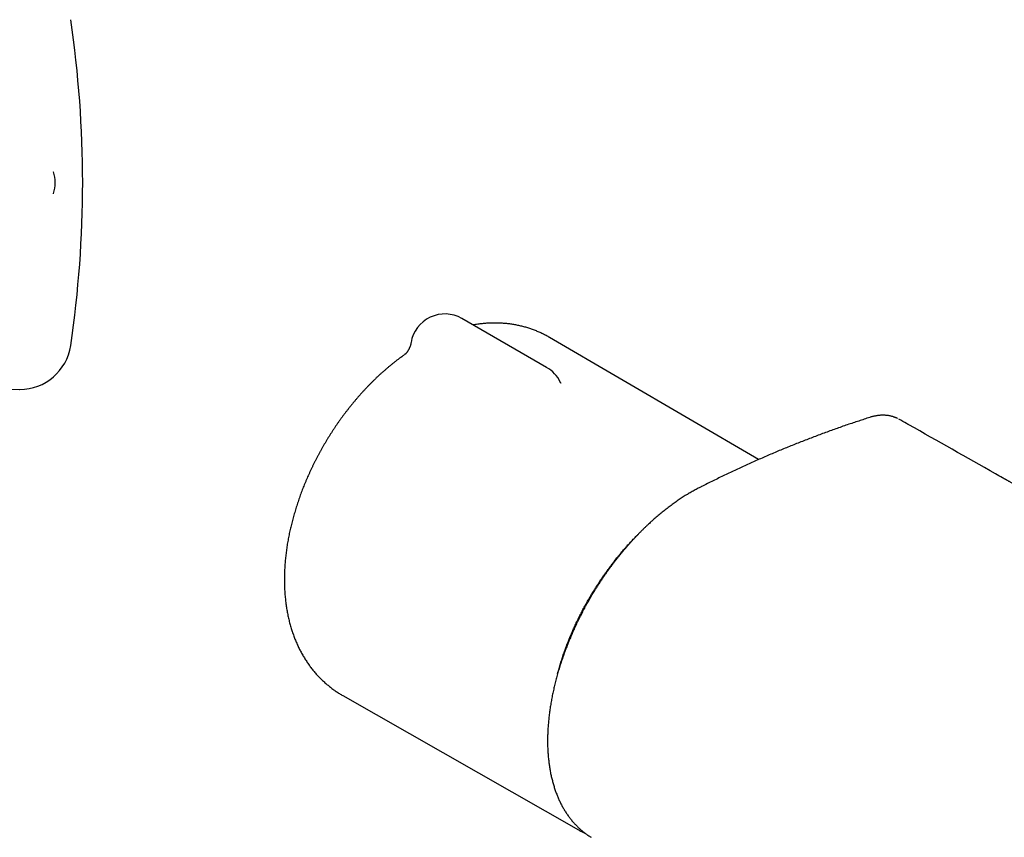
# Model space of a CAD drawing. Header units: millimetres. Extents: x 8 to 854, y 12 to 419.
# Tile 14 of 28: x 570 to 685, y 122 to 217. Entities that reach past the tile are written whole.
import ezdxf

# ---------------------------------------------------------------- set-up
doc = ezdxf.new("R2010")
doc.units = ezdxf.units.MM

msp = doc.modelspace()

# ---------------------------------------------------------------- linework, layer by layer
at = {"color": 7, "linetype": 'Continuous', "lineweight": 30}
for p, q in [((574.37, 199.58), (574.37, 199.58)), ((574.37, 197), (574.37, 197.01)), ((632, 176.69), (622.1, 182.41)), ((656.77, 165.91), (632.34, 180.19)), ((615.41, 178.18), (615.4, 178.17)), ((633.6, 174.97), (633.6, 174.97)), ((531.58, 174.29), (570.42, 174.12)), ((673.17, 170.63), (673.17, 170.64)), ((640.53, 154.71), (640.48, 154.74)), ((634.28, 144), (634.33, 143.98)), ((634.41, 144.34), (634.45, 144.29)), ((608.17, 138.32), (635.72, 122.62))]:
    msp.add_line(p, q, dxfattribs=at)
at = {"color": 7, "linetype": 'Continuous', "lineweight": 30, "flags": 128}
for points in [[(674.18, 170.06), (674.06, 170.13), (673.86, 170.25), (673.64, 170.37), (673.4, 170.51), (673.17, 170.64)], [(640.31, 154.45), (640.3, 154.45), (640.25, 154.46)], [(635.8, 122.57), (635.68, 122.64), (635.64, 122.66)]]:
    msp.add_lwpolyline(points, dxfattribs=at)
at = {"color": 7, "linetype": 'Continuous', "lineweight": 30}
for centre, radius, start, end in [((447.78, 198.29), 130, 351.5732, 8.4268), ((570.58, 198.29), 4, 341.2598, 18.7281), ((620.1, 178.94), 4, 60.0027, 170.7534), ((570.44, 180.12), 6, 269.75, 351.5732), ((630, 173.23), 4, 25.8414, 60.0027)]:
    msp.add_arc(centre, radius, start, end, dxfattribs=at)
for points, knots in [([(632.34, 180.19), (632.32, 180.2), (632.23, 180.26), (632.07, 180.35), (631.86, 180.46), (631.65, 180.56), (631.44, 180.67), (631.23, 180.77), (631.02, 180.86), (630.8, 180.95), (630.58, 181.04), (630.36, 181.12), (630.14, 181.2), (629.91, 181.27), (629.69, 181.34), (629.46, 181.41), (629.23, 181.47), (629, 181.53), (628.77, 181.58), (628.53, 181.63), (628.3, 181.67), (628.06, 181.71), (627.82, 181.75), (627.58, 181.78), (627.34, 181.81), (627.1, 181.83), (626.85, 181.85), (626.61, 181.86), (626.36, 181.87), (626.11, 181.88), (625.86, 181.88), (625.61, 181.87), (625.36, 181.87), (625.1, 181.85), (624.85, 181.84), (624.6, 181.81), (624.34, 181.79), (624.08, 181.76), (623.82, 181.72), (623.6, 181.69), (623.46, 181.66), (623.41, 181.65)], [0, 0, 0, 0, 0.008857, 0.034294, 0.059727, 0.085162, 0.110603, 0.136055, 0.161523, 0.18701, 0.212524, 0.238067, 0.263644, 0.289262, 0.314923, 0.340634, 0.366398, 0.39222, 0.418105, 0.444058, 0.470082, 0.496182, 0.522362, 0.548627, 0.574981, 0.601426, 0.627969, 0.65461, 0.681356, 0.708207, 0.735168, 0.762241, 0.789428, 0.816732, 0.844154, 0.871696, 0.89936, 0.927144, 0.955051, 0.98308, 1, 1, 1, 1]), ([(616.16, 179.59), (616.15, 179.55), (616.14, 179.49), (616.12, 179.38), (616.09, 179.28), (616.06, 179.19), (616.03, 179.09), (615.99, 179), (615.95, 178.92), (615.91, 178.84), (615.87, 178.76), (615.83, 178.69), (615.79, 178.62), (615.75, 178.56), (615.71, 178.51), (615.67, 178.46), (615.63, 178.41), (615.6, 178.37), (615.57, 178.33), (615.54, 178.3), (615.51, 178.27), (615.48, 178.24), (615.46, 178.23), (615.44, 178.21), (615.43, 178.2), (615.42, 178.19), (615.41, 178.18), (615.4, 178.17), (615.4, 178.17), (615.4, 178.17), (615.4, 178.17)], [0, 0, 0, 0, 0.0432333, 0.0890033, 0.1343899, 0.1793254, 0.2237344, 0.2675328, 0.3106306, 0.3529366, 0.3943645, 0.4348408, 0.4743109, 0.5127447, 0.5501396, 0.5865199, 0.6219346, 0.6564538, 0.6901635, 0.7231615, 0.7555532, 0.7874478, 0.818956, 0.8418975, 0.8638385, 0.8851247, 0.9144679, 0.9438647, 0.9735051, 1, 1, 1, 1]), ([(615.36, 178.15), (615.31, 178.11), (615.17, 178.01), (614.95, 177.85), (614.7, 177.67), (614.45, 177.48), (614.21, 177.29), (613.96, 177.09), (613.72, 176.89), (613.47, 176.69), (613.23, 176.49), (613, 176.28), (612.76, 176.07), (612.52, 175.86), (612.29, 175.64), (612.06, 175.42), (611.83, 175.2), (611.6, 174.97), (611.37, 174.74), (611.14, 174.51), (610.92, 174.28), (610.7, 174.04), (610.48, 173.8), (610.26, 173.56), (610.05, 173.32), (609.83, 173.07), (609.62, 172.82), (609.41, 172.57), (609.21, 172.32), (609, 172.06), (608.8, 171.81), (608.6, 171.55), (608.4, 171.29), (608.2, 171.02), (608.01, 170.76), (607.81, 170.49), (607.62, 170.22), (607.44, 169.95), (607.25, 169.67), (607.07, 169.4), (606.89, 169.12), (606.71, 168.84), (606.53, 168.56), (606.36, 168.28), (606.19, 167.99), (606.02, 167.71), (605.85, 167.42), (605.69, 167.13), (605.53, 166.84), (605.37, 166.55), (605.21, 166.26), (605.06, 165.97), (604.91, 165.67), (604.76, 165.38), (604.62, 165.08), (604.48, 164.78), (604.34, 164.48), (604.2, 164.18), (604.07, 163.88), (603.94, 163.58), (603.81, 163.27), (603.68, 162.97), (603.56, 162.67), (603.44, 162.36), (603.33, 162.05), (603.21, 161.75), (603.1, 161.44), (603, 161.13), (602.89, 160.82), (602.79, 160.51), (602.69, 160.21), (602.6, 159.9), (602.51, 159.59), (602.42, 159.27), (602.34, 158.96), (602.25, 158.65), (602.18, 158.34), (602.1, 158.03), (602.03, 157.72), (601.96, 157.41), (601.9, 157.1), (601.84, 156.79), (601.78, 156.48), (601.72, 156.16), (601.67, 155.85), (601.63, 155.54), (601.58, 155.23), (601.54, 154.92), (601.51, 154.62), (601.47, 154.31), (601.45, 154), (601.42, 153.69), (601.4, 153.39), (601.38, 153.08), (601.37, 152.77), (601.36, 152.47), (601.35, 152.17), (601.35, 151.87), (601.35, 151.57), (601.36, 151.27), (601.37, 150.97), (601.38, 150.67), (601.4, 150.38), (601.42, 150.08), (601.45, 149.79), (601.48, 149.5), (601.51, 149.21), (601.55, 148.92), (601.59, 148.64), (601.64, 148.36), (601.69, 148.08), (601.74, 147.8), (601.8, 147.52), (601.86, 147.25), (601.93, 146.98), (602, 146.71), (602.07, 146.45), (602.15, 146.18), (602.23, 145.92), (602.32, 145.67), (602.41, 145.41), (602.5, 145.16), (602.59, 144.91), (602.69, 144.67), (602.8, 144.43), (602.91, 144.19), (603.02, 143.96), (603.13, 143.72), (603.25, 143.5), (603.37, 143.27), (603.49, 143.05), (603.62, 142.83), (603.75, 142.62), (603.89, 142.41), (604.03, 142.2), (604.17, 141.99), (604.31, 141.79), (604.46, 141.6), (604.61, 141.4), (604.76, 141.21), (604.92, 141.03), (605.07, 140.84), (605.24, 140.66), (605.4, 140.49), (605.57, 140.32), (605.74, 140.15), (605.91, 139.99), (606.09, 139.83), (606.27, 139.67), (606.45, 139.52), (606.63, 139.37), (606.82, 139.22), (607, 139.08), (607.2, 138.94), (607.39, 138.81), (607.58, 138.68), (607.78, 138.55), (607.98, 138.44), (608.11, 138.36), (608.17, 138.32)], [0, 0, 0, 0, 0.00427, 0.010897, 0.0175213, 0.0241426, 0.0307604, 0.0373744, 0.0439844, 0.0505899, 0.057191, 0.0637873, 0.0703787, 0.0769652, 0.0835467, 0.0901231, 0.0966945, 0.1032608, 0.109822, 0.1163783, 0.1229297, 0.1294762, 0.1360181, 0.1425553, 0.1490881, 0.1556165, 0.1621408, 0.168661, 0.1751774, 0.1816901, 0.1881994, 0.1947053, 0.2012081, 0.207708, 0.2142051, 0.2206998, 0.2271921, 0.2336824, 0.2401707, 0.2466574, 0.2531426, 0.2596266, 0.2661096, 0.2725918, 0.2790734, 0.2855547, 0.2920358, 0.298517, 0.3049984, 0.3114804, 0.317963, 0.3244465, 0.3309311, 0.3374171, 0.3439047, 0.3503941, 0.3568854, 0.363379, 0.3698751, 0.3763738, 0.3828754, 0.38938, 0.395888, 0.4023994, 0.4089145, 0.4154335, 0.4219566, 0.4284839, 0.4350157, 0.441552, 0.4480931, 0.454639, 0.4611901, 0.4677463, 0.4743077, 0.4808746, 0.4874469, 0.4940248, 0.5006082, 0.5071972, 0.5137919, 0.5203921, 0.5269978, 0.533609, 0.5402255, 0.5468472, 0.5534739, 0.5601053, 0.5667413, 0.5733813, 0.5800252, 0.5866724, 0.5933225, 0.5999749, 0.606629, 0.6132843, 0.6199397, 0.6265945, 0.6332477, 0.6398985, 0.6465457, 0.6531885, 0.6598256, 0.666456, 0.6730784, 0.6796917, 0.6862945, 0.6928857, 0.6994638, 0.7060277, 0.712576, 0.7191075, 0.7256209, 0.732115, 0.7385887, 0.745041, 0.7514708, 0.7578771, 0.7642591, 0.770616, 0.7769473, 0.7832522, 0.7895303, 0.7957814, 0.802005, 0.808201, 0.8143694, 0.8205102, 0.8266236, 0.8327097, 0.8387688, 0.8448013, 0.8508077, 0.8567885, 0.8627443, 0.8686756, 0.8745833, 0.880468, 0.8863306, 0.8921718, 0.8979925, 0.9037937, 0.9095761, 0.9153409, 0.9210889, 0.926821, 0.9325384, 0.938242, 0.9439328, 0.9496118, 0.9552802, 0.9609388, 0.9665889, 0.9722313, 0.9778673, 0.9834977, 0.9891238, 0.9947465, 1, 1, 1, 1]), ([(633.69, 174.83), (633.69, 174.83), (633.69, 174.83), (633.68, 174.84), (633.68, 174.84), (633.67, 174.85), (633.66, 174.87), (633.65, 174.89), (633.63, 174.91), (633.62, 174.94), (633.61, 174.96), (633.6, 174.97)], [0, 0, 0, 0, 0.038834, 0.155995, 0.272423, 0.388305, 0.503855, 0.619318, 0.734887, 0.857346, 1, 1, 1, 1]), ([(669.79, 170.85), (669.78, 170.85), (669.56, 170.78), (669.12, 170.63), (668.47, 170.42), (667.82, 170.2), (667.14, 169.98), (666.47, 169.74), (665.79, 169.5), (665.11, 169.26), (664.43, 169.01), (663.75, 168.76), (663.07, 168.5), (662.4, 168.24), (661.72, 167.98), (661.05, 167.71), (660.38, 167.44), (659.7, 167.17), (659.03, 166.89), (658.36, 166.6), (657.68, 166.31), (657.01, 166.02), (656.34, 165.72), (655.66, 165.42), (654.99, 165.11), (654.32, 164.8), (653.64, 164.49), (652.97, 164.17), (652.3, 163.84), (651.63, 163.52), (650.96, 163.18), (650.45, 162.93), (650.13, 162.77), (649.97, 162.69), (649.8, 162.6), (649.59, 162.49), (649.36, 162.36), (649.12, 162.24), (648.89, 162.1), (648.67, 161.97), (648.44, 161.84), (648.21, 161.7), (647.97, 161.54), (647.73, 161.39), (647.49, 161.23), (647.26, 161.07), (647.02, 160.91), (646.78, 160.74), (646.55, 160.56), (646.31, 160.39), (646.08, 160.21), (645.85, 160.03), (645.61, 159.84), (645.38, 159.65), (645.15, 159.46), (644.92, 159.27), (644.69, 159.07), (644.46, 158.87), (644.23, 158.66), (644.01, 158.46), (643.79, 158.25), (643.56, 158.04), (643.34, 157.82), (643.12, 157.61), (642.9, 157.39), (642.69, 157.17), (642.47, 156.94), (642.26, 156.71), (642.04, 156.48), (641.83, 156.25), (641.62, 156.01), (641.41, 155.77), (641.2, 155.53), (640.99, 155.28), (640.79, 155.03), (640.58, 154.78), (640.37, 154.53), (640.17, 154.27), (639.97, 154.01), (639.77, 153.75), (639.58, 153.49), (639.38, 153.23), (639.19, 152.96), (639, 152.7), (638.81, 152.43), (638.63, 152.16), (638.44, 151.88), (638.26, 151.61), (638.08, 151.33), (637.9, 151.06), (637.73, 150.78), (637.55, 150.5), (637.38, 150.22), (637.21, 149.93), (637.05, 149.65), (636.88, 149.36), (636.72, 149.08), (636.56, 148.79), (636.41, 148.5), (636.25, 148.21), (636.1, 147.92), (635.95, 147.62), (635.8, 147.33), (635.66, 147.03), (635.51, 146.74), (635.37, 146.44), (635.24, 146.14), (635.1, 145.84), (634.97, 145.54), (634.84, 145.24), (634.71, 144.94), (634.59, 144.64), (634.47, 144.34), (634.35, 144.04), (634.23, 143.73), (634.12, 143.43), (634.01, 143.13), (633.9, 142.82), (633.8, 142.52), (633.7, 142.22), (633.6, 141.92), (633.51, 141.62), (633.41, 141.31), (633.32, 141.01), (633.24, 140.71), (633.16, 140.41), (633.08, 140.11), (633, 139.81), (632.93, 139.51), (632.86, 139.21), (632.79, 138.91), (632.72, 138.62), (632.66, 138.32), (632.61, 138.02), (632.55, 137.73), (632.5, 137.43), (632.45, 137.14), (632.41, 136.84), (632.36, 136.55), (632.32, 136.26), (632.29, 135.96), (632.26, 135.67), (632.23, 135.38), (632.2, 135.1), (632.18, 134.81), (632.16, 134.52), (632.14, 134.24), (632.13, 133.96), (632.12, 133.68), (632.11, 133.4), (632.11, 133.12), (632.11, 132.85), (632.12, 132.58), (632.12, 132.31), (632.13, 132.04), (632.15, 131.77), (632.17, 131.51), (632.19, 131.24), (632.21, 130.98), (632.24, 130.73), (632.27, 130.47), (632.3, 130.22), (632.34, 129.97), (632.38, 129.71), (632.43, 129.47), (632.47, 129.22), (632.52, 128.98), (632.58, 128.73), (632.64, 128.5), (632.7, 128.26), (632.76, 128.03), (632.83, 127.8), (632.9, 127.57), (632.97, 127.34), (633.05, 127.12), (633.13, 126.9), (633.22, 126.69), (633.3, 126.47), (633.39, 126.26), (633.48, 126.06), (633.58, 125.86), (633.68, 125.66), (633.78, 125.46), (633.89, 125.27), (633.99, 125.08), (634.11, 124.9), (634.22, 124.71), (634.34, 124.54), (634.46, 124.36), (634.58, 124.19), (634.7, 124.02), (634.83, 123.86), (634.96, 123.69), (635.1, 123.54), (635.24, 123.38), (635.38, 123.23), (635.52, 123.08), (635.66, 122.94), (635.81, 122.8), (635.96, 122.66), (636.12, 122.53), (636.27, 122.4), (636.43, 122.28), (636.59, 122.16), (636.75, 122.04), (636.92, 121.93), (637.06, 121.84), (637.15, 121.78), (637.19, 121.76)], [0, 0, 0, 0, 0.0004994, 0.0111515, 0.0215207, 0.0324422, 0.0435811, 0.0547271, 0.0658808, 0.0770425, 0.0882127, 0.0993918, 0.1105802, 0.1217794, 0.1328396, 0.1439424, 0.1550499, 0.1661621, 0.177279, 0.1884009, 0.1995277, 0.2106594, 0.2217963, 0.2329383, 0.2440855, 0.2552379, 0.2663957, 0.2775589, 0.2887275, 0.2999016, 0.3110796, 0.3221659, 0.3250217, 0.3274118, 0.3297836, 0.3337162, 0.3374604, 0.3414364, 0.3452352, 0.3488823, 0.3523837, 0.356431, 0.3603511, 0.3642727, 0.3681956, 0.3721197, 0.3760448, 0.3799708, 0.3838975, 0.3878249, 0.3917527, 0.395681, 0.3996081, 0.4035486, 0.4074792, 0.411399, 0.415309, 0.4192102, 0.4231039, 0.4269909, 0.4308724, 0.4347496, 0.4386233, 0.4424947, 0.4463649, 0.450235, 0.4541058, 0.4579783, 0.4618534, 0.4657324, 0.4696163, 0.4735061, 0.4774029, 0.481308, 0.4852222, 0.4891467, 0.4930827, 0.4970324, 0.5009334, 0.5048424, 0.5087573, 0.5126715, 0.5165777, 0.5204696, 0.524357, 0.5282565, 0.5321523, 0.5360456, 0.5399374, 0.5438288, 0.5477199, 0.551604, 0.5554846, 0.5593628, 0.5632398, 0.5671165, 0.5709939, 0.574873, 0.5787549, 0.5826406, 0.5865313, 0.590428, 0.5943298, 0.5982291, 0.6021275, 0.6060267, 0.6099266, 0.6138274, 0.617729, 0.6216314, 0.6255346, 0.6294386, 0.6333434, 0.637249, 0.6411553, 0.6450614, 0.6489779, 0.6528868, 0.6567892, 0.6606862, 0.6645792, 0.6684691, 0.6723572, 0.6762446, 0.6801324, 0.6840214, 0.6879128, 0.6918031, 0.6956823, 0.6995816, 0.7034789, 0.7073751, 0.7112713, 0.7151684, 0.7190672, 0.7229689, 0.7268745, 0.730785, 0.7347015, 0.7386253, 0.7425636, 0.7464971, 0.7504283, 0.7543572, 0.758284, 0.7622087, 0.7661314, 0.7700522, 0.7739713, 0.7778887, 0.7818045, 0.785719, 0.7896279, 0.7935276, 0.7974237, 0.8013173, 0.8052096, 0.8091015, 0.812994, 0.8168878, 0.820784, 0.8246835, 0.8285873, 0.8324965, 0.8364122, 0.840345, 0.844272, 0.8481953, 0.8521158, 0.8560344, 0.859952, 0.8638751, 0.867767, 0.8716708, 0.8755811, 0.8794923, 0.8833971, 0.8872879, 0.8911351, 0.8950051, 0.8988651, 0.9027157, 0.9065581, 0.9103931, 0.9142218, 0.9180449, 0.9218637, 0.9256791, 0.9294922, 0.9333041, 0.937116, 0.9409314, 0.9447442, 0.9485522, 0.9523567, 0.9561588, 0.9599611, 0.963763, 0.9675474, 0.9713384, 0.9751309, 0.978918, 0.9826949, 0.9864553, 0.9902086, 0.9939703, 0.9977268, 1, 1, 1, 1]), ([(673, 170.72), (672.98, 170.73), (672.93, 170.76), (672.83, 170.8), (672.71, 170.85), (672.59, 170.89), (672.47, 170.93), (672.35, 170.97), (672.22, 171), (672.1, 171.03), (671.97, 171.05), (671.84, 171.07), (671.71, 171.08), (671.58, 171.09), (671.44, 171.1), (671.31, 171.1), (671.17, 171.1), (671.03, 171.09), (670.89, 171.08), (670.75, 171.06), (670.6, 171.04), (670.46, 171.02), (670.31, 170.99), (670.17, 170.95), (670.02, 170.92), (669.89, 170.88), (669.82, 170.86), (669.8, 170.85)], [0, 0, 0, 0, 0.020823, 0.060609, 0.100583, 0.140734, 0.181048, 0.22151, 0.262102, 0.302802, 0.343588, 0.384434, 0.425388, 0.465272, 0.506182, 0.547494, 0.5892, 0.631282, 0.67372, 0.716487, 0.759555, 0.802892, 0.846466, 0.890241, 0.934183, 0.978256, 1, 1, 1, 1]), ([(674.35, 169.97), (674.33, 169.98), (674.31, 169.99), (674.27, 170.01), (674.23, 170.03), (674.2, 170.05), (674.19, 170.06), (674.18, 170.06)], [0, 0, 0, 0, 0.202524, 0.406528, 0.615194, 0.825467, 1, 1, 1, 1]), ([(685.27, 163.79), (685, 163.95), (681.36, 166.01), (677.72, 168.07), (674.35, 169.97)], [0, 0, 0, 0, 0.074638, 1, 1, 1, 1]), ([(779.22, 109.73), (779.15, 109.77), (778.89, 109.92), (778.46, 110.17), (777.92, 110.49), (777.4, 110.79), (776.89, 111.09), (776.39, 111.38), (775.89, 111.67), (775.41, 111.96), (774.93, 112.24), (774.45, 112.52), (773.98, 112.79), (773.52, 113.06), (773.07, 113.33), (772.6, 113.6), (772.12, 113.88), (771.63, 114.17), (771.11, 114.47), (770.57, 114.79), (769.99, 115.12), (769.41, 115.46), (768.81, 115.81), (768.2, 116.17), (767.57, 116.53), (767.04, 116.84), (766.61, 117.1), (766.27, 117.29), (765.93, 117.49), (765.59, 117.69), (765.24, 117.89), (764.91, 118.09), (764.59, 118.27), (764.29, 118.45), (764, 118.61), (763.73, 118.77), (763.46, 118.93), (763.2, 119.08), (762.95, 119.23), (762.71, 119.37), (762.49, 119.5), (762.28, 119.62), (762.09, 119.73), (761.91, 119.84), (761.75, 119.93), (761.6, 120.01), (761.47, 120.09), (761.34, 120.17), (761.23, 120.23), (761.13, 120.29), (761.05, 120.34), (760.97, 120.38), (760.91, 120.42), (760.84, 120.45), (760.78, 120.49), (760.7, 120.54), (760.62, 120.59), (760.51, 120.65), (760.4, 120.72), (760.27, 120.79), (760.12, 120.87), (759.97, 120.96), (759.81, 121.06), (759.63, 121.16), (759.43, 121.28), (759.21, 121.41), (758.97, 121.54), (758.73, 121.69), (758.47, 121.84), (758.19, 122), (757.91, 122.16), (757.61, 122.34), (757.29, 122.52), (756.99, 122.7), (756.7, 122.87), (756.42, 123.03), (756.15, 123.19), (755.87, 123.35), (755.3, 123.68), (754.45, 124.17), (753.3, 124.84), (752.13, 125.52), (750.96, 126.2), (749.78, 126.88), (748.58, 127.58), (747.37, 128.28), (746.15, 128.98), (744.92, 129.7), (743.63, 130.44), (742.29, 131.21), (741.25, 131.82), (740.54, 132.22), (740.19, 132.43), (739.84, 132.63), (739.5, 132.82), (739.18, 133.01), (738.85, 133.2), (738.51, 133.39), (738.18, 133.59), (737.86, 133.77), (737.55, 133.95), (737.25, 134.12), (736.97, 134.29), (736.7, 134.44), (736.45, 134.58), (736.21, 134.72), (735.98, 134.86), (735.76, 134.98), (735.55, 135.1), (735.35, 135.22), (735.16, 135.33), (734.98, 135.43), (734.81, 135.53), (734.66, 135.62), (734.51, 135.7), (734.37, 135.78), (734.25, 135.85), (734.13, 135.92), (734.02, 135.98), (733.92, 136.04), (733.81, 136.1), (733.7, 136.17), (733.57, 136.24), (733.44, 136.32), (733.29, 136.41), (733.13, 136.5), (732.95, 136.6), (732.77, 136.71), (732.57, 136.82), (732.35, 136.94), (732.13, 137.07), (731.89, 137.21), (731.65, 137.35), (731.39, 137.5), (731.11, 137.65), (730.83, 137.82), (730.53, 137.99), (730.23, 138.16), (729.91, 138.35), (729.59, 138.53), (729.25, 138.73), (728.9, 138.93), (728.54, 139.14), (728.17, 139.35), (727.78, 139.57), (727.38, 139.8), (726.96, 140.04), (726.52, 140.29), (726.03, 140.58), (725.49, 140.88), (724.91, 141.22), (724.34, 141.54), (723.78, 141.86), (723.24, 142.18), (722.7, 142.48), (722.18, 142.78), (721.67, 143.07), (721.16, 143.37), (720.64, 143.66), (720.13, 143.96), (719.62, 144.25), (719.12, 144.53), (718.64, 144.81), (718.18, 145.08), (717.73, 145.33), (717.31, 145.57), (716.89, 145.81), (716.49, 146.04), (716.09, 146.27), (715.71, 146.49), (715.34, 146.7), (714.97, 146.91), (714.61, 147.11), (714.15, 147.38), (713.58, 147.7), (712.93, 148.08), (712.3, 148.43), (711.71, 148.77), (711.12, 149.11), (710.55, 149.43), (710.07, 149.71), (709.68, 149.93), (709.38, 150.1), (709.08, 150.27), (708.8, 150.43), (708.54, 150.58), (708.29, 150.72), (708.03, 150.87), (707.75, 151.03), (707.46, 151.19), (707.15, 151.37), (706.83, 151.55), (706.5, 151.74), (706.16, 151.93), (705.82, 152.13), (705.46, 152.33), (705.09, 152.54), (704.62, 152.81), (704.05, 153.14), (703.37, 153.52), (702.68, 153.92), (701.98, 154.31), (701.27, 154.72), (700.55, 155.13), (699.83, 155.54), (699.25, 155.87), (698.83, 156.11), (698.57, 156.25), (698.32, 156.4), (698.08, 156.53), (697.85, 156.66), (697.64, 156.78), (697.44, 156.89), (697.26, 157), (697.09, 157.09), (696.95, 157.18), (696.81, 157.25), (696.69, 157.32), (696.58, 157.38), (696.48, 157.44), (696.4, 157.49), (696.32, 157.53), (696.27, 157.56), (696.22, 157.59), (696.18, 157.61), (696.14, 157.63), (696.09, 157.66), (696.03, 157.69), (695.96, 157.74), (695.87, 157.79), (695.77, 157.85), (695.65, 157.91), (695.52, 157.99), (695.38, 158.07), (695.23, 158.15), (695.06, 158.24), (694.89, 158.34), (694.71, 158.44), (694.52, 158.55), (694.28, 158.69), (694.01, 158.84), (693.7, 159.02), (693.4, 159.19), (693.1, 159.36), (692.81, 159.52), (692.52, 159.69), (692.24, 159.85), (691.92, 160.03), (691.55, 160.24), (691.14, 160.47), (690.75, 160.69), (690.39, 160.9), (690.07, 161.08), (689.77, 161.25), (689.48, 161.41), (689.19, 161.57), (688.87, 161.76), (688.51, 161.96), (688.12, 162.19), (687.73, 162.4), (687.37, 162.61), (687.09, 162.77), (686.88, 162.88), (686.74, 162.96), (686.61, 163.04), (686.47, 163.12), (686.34, 163.19), (686.21, 163.27), (686.09, 163.33), (685.98, 163.4), (685.88, 163.45), (685.8, 163.5), (685.73, 163.53), (685.68, 163.57), (685.63, 163.59), (685.58, 163.62), (685.52, 163.65), (685.45, 163.7), (685.36, 163.75), (685.3, 163.78), (685.27, 163.8)], [0, 0, 0, 0, 0.002382, 0.008134, 0.013812, 0.019417, 0.024804, 0.030122, 0.035369, 0.040547, 0.045654, 0.050691, 0.055736, 0.06048, 0.065341, 0.070319, 0.075413, 0.080624, 0.085952, 0.091897, 0.097981, 0.104204, 0.110566, 0.117067, 0.123706, 0.130485, 0.134018, 0.137588, 0.141195, 0.144838, 0.148518, 0.152176, 0.155494, 0.158681, 0.161737, 0.164663, 0.167458, 0.17028, 0.172956, 0.175484, 0.177866, 0.1801, 0.182188, 0.184022, 0.185726, 0.187298, 0.188741, 0.190053, 0.191234, 0.192285, 0.193205, 0.193994, 0.194653, 0.195268, 0.195968, 0.196755, 0.197628, 0.198768, 0.200028, 0.201408, 0.202907, 0.204527, 0.206266, 0.208126, 0.21031, 0.212639, 0.215113, 0.217733, 0.220497, 0.223407, 0.226462, 0.229662, 0.233007, 0.236497, 0.239342, 0.242268, 0.245215, 0.24817, 0.251132, 0.263232, 0.275458, 0.287809, 0.300286, 0.312887, 0.325614, 0.338466, 0.351444, 0.364546, 0.377774, 0.39247, 0.407317, 0.41119, 0.414967, 0.418647, 0.422228, 0.425713, 0.429099, 0.432775, 0.436329, 0.43976, 0.443069, 0.446255, 0.449319, 0.452096, 0.454765, 0.457325, 0.459776, 0.462118, 0.464352, 0.466476, 0.468493, 0.4704, 0.472199, 0.47386, 0.475416, 0.476867, 0.478213, 0.479476, 0.48063, 0.481678, 0.482772, 0.483994, 0.48532, 0.48677, 0.488345, 0.490044, 0.491907, 0.493899, 0.49602, 0.498271, 0.500652, 0.503162, 0.505802, 0.508565, 0.511457, 0.514479, 0.517629, 0.520908, 0.524255, 0.527725, 0.531321, 0.53504, 0.538884, 0.542853, 0.546946, 0.551163, 0.555715, 0.560398, 0.565077, 0.571364, 0.577543, 0.583614, 0.589576, 0.59543, 0.601075, 0.606615, 0.612051, 0.617382, 0.623022, 0.628541, 0.633938, 0.639213, 0.644366, 0.649398, 0.654031, 0.658555, 0.662971, 0.66728, 0.67148, 0.675571, 0.679555, 0.683431, 0.687223, 0.690984, 0.698283, 0.705467, 0.711896, 0.718228, 0.724465, 0.730594, 0.736588, 0.739827, 0.743024, 0.746181, 0.749319, 0.751885, 0.75456, 0.757345, 0.760239, 0.763395, 0.766672, 0.77007, 0.773588, 0.777228, 0.780919, 0.784728, 0.788641, 0.792597, 0.79974, 0.806986, 0.814335, 0.821787, 0.829341, 0.836997, 0.844757, 0.852619, 0.855411, 0.858214, 0.860934, 0.863505, 0.865928, 0.868163, 0.870254, 0.872202, 0.874007, 0.87555, 0.876971, 0.878268, 0.879443, 0.880495, 0.881424, 0.882231, 0.882778, 0.88325, 0.883647, 0.884066, 0.884586, 0.885208, 0.885932, 0.886904, 0.888014, 0.889262, 0.890648, 0.892172, 0.893834, 0.895528, 0.897344, 0.899283, 0.901344, 0.903528, 0.906821, 0.910114, 0.913347, 0.916521, 0.919634, 0.922687, 0.92568, 0.928614, 0.933102, 0.937441, 0.941633, 0.945677, 0.948899, 0.952022, 0.955064, 0.958137, 0.961254, 0.965405, 0.969632, 0.973937, 0.977612, 0.981342, 0.982822, 0.984311, 0.985769, 0.98714, 0.98866, 0.990057, 0.991331, 0.992483, 0.993511, 0.994417, 0.995094, 0.995682, 0.996179, 0.996665, 0.997224, 0.998069, 0.999041, 1, 1, 1, 1]), ([(633.28, 140.85), (633.28, 140.87), (633.31, 140.99), (633.37, 141.2), (633.45, 141.49), (633.54, 141.78), (633.63, 142.07), (633.72, 142.36), (633.81, 142.65), (633.9, 142.93), (634, 143.22), (634.1, 143.51), (634.21, 143.8), (634.31, 144.09), (634.42, 144.38), (634.54, 144.67), (634.65, 144.96), (634.77, 145.24), (634.89, 145.53), (635.02, 145.82), (635.14, 146.11), (635.27, 146.39), (635.4, 146.68), (635.54, 146.96), (635.67, 147.24), (635.81, 147.53), (635.95, 147.81), (636.1, 148.09), (636.24, 148.37), (636.39, 148.65), (636.54, 148.93), (636.7, 149.21), (636.85, 149.48), (637.01, 149.76), (637.17, 150.03), (637.34, 150.3), (637.5, 150.57), (637.67, 150.84), (637.84, 151.11), (638.01, 151.37), (638.18, 151.64), (638.36, 151.9), (638.53, 152.16), (638.71, 152.42), (638.9, 152.67), (639.08, 152.93), (639.26, 153.18), (639.45, 153.43), (639.64, 153.68), (639.83, 153.93), (640.02, 154.17), (640.21, 154.41), (640.41, 154.65), (640.61, 154.89), (640.8, 155.13), (641, 155.36), (641.2, 155.59), (641.41, 155.82), (641.61, 156.04), (641.81, 156.26), (642.02, 156.48), (642.23, 156.7), (642.44, 156.91), (642.58, 157.06), (642.66, 157.14), (642.67, 157.14)], [0, 0, 0, 0, 0.004045, 0.02034, 0.036636, 0.052933, 0.06923, 0.085528, 0.101826, 0.118124, 0.134423, 0.150722, 0.167022, 0.183322, 0.199622, 0.215922, 0.232223, 0.248524, 0.264826, 0.281128, 0.29743, 0.313732, 0.330034, 0.346337, 0.36264, 0.378942, 0.395246, 0.411549, 0.427852, 0.444155, 0.460459, 0.476762, 0.493066, 0.509369, 0.525673, 0.541977, 0.55828, 0.574583, 0.590887, 0.60719, 0.623493, 0.639796, 0.656099, 0.672402, 0.688704, 0.705007, 0.721309, 0.737611, 0.753912, 0.770214, 0.786515, 0.802816, 0.819116, 0.835416, 0.851716, 0.868016, 0.884315, 0.900613, 0.916912, 0.933209, 0.949507, 0.965804, 0.9821, 0.998396, 1, 1, 1, 1]), ([(635.81, 122.57), (635.83, 122.55), (635.91, 122.51), (636.06, 122.43), (636.23, 122.35), (636.38, 122.28), (636.48, 122.24), (636.51, 122.22)], [0, 0, 0, 0, 0.113086, 0.361169, 0.609268, 0.857401, 1, 1, 1, 1])]:
    msp.add_open_spline(points, degree=3, knots=knots, dxfattribs=at)

doc.saveas('drawing.dxf')
